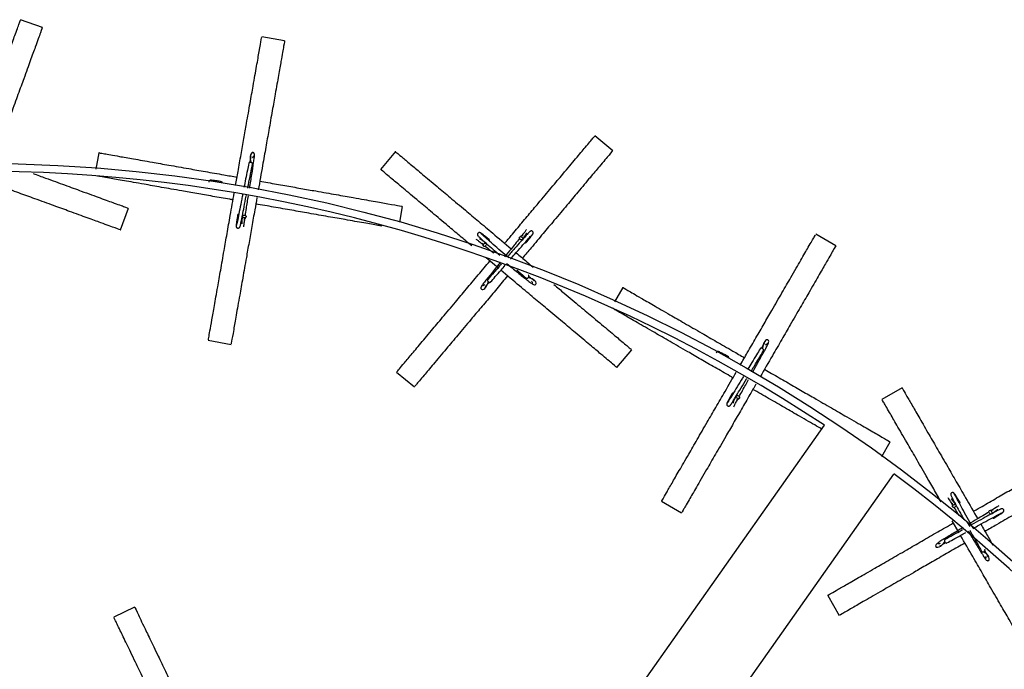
# Model space of a CAD drawing. Header units: millimetres. Extents: x 331 to 1634, y 417 to 1709.
# Tile 81 of 142: x 556 to 684, y 1625 to 1709. Entities that reach past the tile are written whole.
import ezdxf

# ---------------------------------------------------------------- set-up
doc = ezdxf.new("R2010")
doc.units = ezdxf.units.MM

msp = doc.modelspace()

# ---------------------------------------------------------------- linework, layer by layer
at = {"color": 7, "linetype": 'Continuous', "lineweight": 25}
for p, q in [((559.39, 1707.9), (556.57, 1708.92)), ((590.79, 1706.2), (587.83, 1706.72)), ((633.32, 1691.93), (631.02, 1693.86)), ((566.7, 1691.66), (566.32, 1689.52)), ((605.15, 1691.81), (603.22, 1689.51)), ((569.52, 1681.65), (570.55, 1684.47)), ((605.73, 1682.65), (606.09, 1684.71)), ((585.54, 1682.98), (585.74, 1683.27)), ((621.66, 1680.93), (621.34, 1680.78)), ((662.25, 1679.59), (659.65, 1681.09)), ((616.38, 1679.96), (616.53, 1679.64)), ((618.54, 1676.66), (616.92, 1678.02)), ((634.64, 1674.17), (633.57, 1672.32)), ((580.89, 1667.33), (583.84, 1666.8)), ((633.86, 1663.8), (635.79, 1666.1)), ((605.31, 1663.22), (607.61, 1661.29)), ((670.82, 1661.16), (668.22, 1659.66)), ((649.37, 1659.57), (649.66, 1659.78)), ((619.55, 1597.82), (660.77, 1656.31)), ((668.19, 1652.28), (669.28, 1654.17)), ((630.21, 1593.86), (669.78, 1649.99)), ((639.65, 1646.45), (642.25, 1644.95)), ((677.32, 1646.19), (677.35, 1645.83)), ((682.62, 1645.3), (682.26, 1645.26)), ((678.22, 1642.34), (677.31, 1643.93)), ((679.64, 1643.16), (679.27, 1643.78)), ((661.19, 1634.24), (662.69, 1631.64)), ((571.34, 1632.73), (568.64, 1631.43))]:
    msp.add_line(p, q, dxfattribs=at)
at = {"color": 7, "linetype": 'Continuous', "lineweight": 25, "flags": 128}
for points in [[(585.52, 1683.23), (585.43, 1683.26), (585.35, 1683.31), (585.31, 1683.38), (585.3, 1683.45), (585.34, 1683.51), (585.4, 1683.56), (585.48, 1683.58), (585.58, 1683.58), (585.67, 1683.54), (585.75, 1683.49), (585.79, 1683.43), (585.8, 1683.36), (585.77, 1683.29), (585.7, 1683.25), (585.62, 1683.22), (585.52, 1683.23)], [(616.61, 1679.85), (616.68, 1679.91), (616.76, 1679.95), (616.84, 1679.95), (616.9, 1679.92), (616.94, 1679.87), (616.95, 1679.79), (616.93, 1679.7), (616.88, 1679.62), (616.8, 1679.56), (616.72, 1679.52), (616.64, 1679.52), (616.58, 1679.55), (616.54, 1679.6), (616.53, 1679.68), (616.55, 1679.77), (616.61, 1679.85)], [(621.55, 1680.71), (621.61, 1680.63), (621.65, 1680.55), (621.66, 1680.47), (621.63, 1680.41), (621.57, 1680.37), (621.49, 1680.36), (621.4, 1680.38), (621.32, 1680.44), (621.26, 1680.51), (621.22, 1680.59), (621.22, 1680.67), (621.25, 1680.73), (621.3, 1680.77), (621.38, 1680.78), (621.47, 1680.76), (621.55, 1680.71)], [(649.44, 1659.81), (649.36, 1659.87), (649.31, 1659.95), (649.3, 1660.02), (649.31, 1660.09), (649.36, 1660.14), (649.44, 1660.16), (649.53, 1660.16), (649.62, 1660.12), (649.69, 1660.06), (649.74, 1659.98), (649.76, 1659.91), (649.74, 1659.84), (649.69, 1659.79), (649.62, 1659.77), (649.53, 1659.77), (649.44, 1659.81)], [(677.5, 1646), (677.59, 1646.04), (677.68, 1646.05), (677.75, 1646.02), (677.8, 1645.97), (677.82, 1645.91), (677.8, 1645.83), (677.75, 1645.76), (677.67, 1645.7), (677.58, 1645.66), (677.49, 1645.66), (677.42, 1645.68), (677.37, 1645.73), (677.35, 1645.8), (677.37, 1645.87), (677.42, 1645.95), (677.5, 1646)], [(682.43, 1645.12), (682.47, 1645.03), (682.48, 1644.94), (682.45, 1644.86), (682.4, 1644.81), (682.34, 1644.8), (682.26, 1644.82), (682.19, 1644.87), (682.13, 1644.94), (682.09, 1645.03), (682.09, 1645.12), (682.11, 1645.2), (682.16, 1645.25), (682.23, 1645.27), (682.3, 1645.25), (682.38, 1645.2), (682.43, 1645.12)]]:
    msp.add_lwpolyline(points, dxfattribs=at)
at = {"color": 7, "linetype": 'Continuous', "lineweight": 25}
msp.add_circle((551.08, 1490.27), 200, dxfattribs=at)
for centre, radius, start, end in [((551.08, 1490.27), 199, 56.5514, 173.3839), ((582.58, 1687.74), 0.174, 6.2605, 76.9827), ((584.86, 1683.51), 0.174, 96.2605, 166.9827), ((617.18, 1680.28), 0.174, 336.2605, 46.9827), ((621.98, 1680.13), 0.174, 246.2605, 316.9827), ((648.23, 1665.06), 0.174, 346.2605, 56.9827), ((648.91, 1660.3), 0.174, 76.2605, 146.9827), ((551.08, 1490.27), 199, 296.5514, 53.3839), ((678.18, 1646.22), 0.174, 316.2605, 26.9827), ((682.65, 1644.43), 0.174, 226.2605, 296.9827)]:
    msp.add_arc(centre, radius, start, end, dxfattribs=at)
for points, knots in [([(550.34, 1691.82), (550.39, 1691.96), (550.7, 1692.82), (551.26, 1694.34), (551.99, 1696.34), (552.77, 1698.5), (553.59, 1700.74), (554.48, 1703.18), (555.28, 1705.4), (556, 1707.38), (556.49, 1708.7), (556.52, 1708.81), (556.54, 1708.86)], [0, 0, 0, 0, 0.011611, 0.072685, 0.133011, 0.194632, 0.286475, 0.380916, 0.514799, 0.652383, 0.837141, 1, 1, 1, 1]), ([(559.36, 1707.83), (559.37, 1707.85), (559.43, 1708.02), (559.23, 1707.46), (558.87, 1706.48), (558.45, 1705.32), (557.85, 1703.67), (557.09, 1701.58), (556.24, 1699.26), (555.43, 1697.03), (554.59, 1694.72), (553.86, 1692.7), (553.36, 1691.35), (553.16, 1690.8)], [0, 0, 0, 0, 0.027196, 0.214776, 0.311434, 0.408068, 0.524624, 0.643573, 0.729985, 0.818437, 0.885129, 0.953568, 1, 1, 1, 1]), ([(584.43, 1687.43), (584.54, 1688.03), (584.78, 1689.39), (585.14, 1691.44), (585.51, 1693.53), (585.91, 1695.8), (586.32, 1698.14), (586.77, 1700.7), (587.18, 1703.02), (587.55, 1705.1), (587.79, 1706.49), (587.81, 1706.6), (587.82, 1706.65)], [0, 0, 0, 0, 0.046692, 0.105598, 0.163783, 0.223218, 0.3118, 0.402889, 0.53202, 0.664721, 0.842921, 1, 1, 1, 1]), ([(590.78, 1706.13), (590.78, 1706.15), (590.81, 1706.33), (590.71, 1705.74), (590.53, 1704.71), (590.31, 1703.49), (590.01, 1701.77), (589.62, 1699.58), (589.19, 1697.14), (588.78, 1694.81), (588.35, 1692.39), (587.9, 1689.82), (587.56, 1687.91), (587.38, 1686.86)], [0, 0, 0, 0, 0.026191, 0.206838, 0.299923, 0.392985, 0.505233, 0.619786, 0.703004, 0.788186, 0.852414, 0.918323, 1, 1, 1, 1]), ([(619.32, 1679.92), (619.42, 1680.03), (620, 1680.73), (621.05, 1681.98), (622.41, 1683.6), (623.89, 1685.37), (625.42, 1687.19), (627.09, 1689.18), (628.61, 1690.99), (629.96, 1692.6), (630.87, 1693.68), (630.94, 1693.77), (630.98, 1693.81)], [0, 0, 0, 0, 0.011611, 0.072685, 0.133011, 0.194632, 0.286475, 0.380916, 0.514799, 0.652383, 0.837141, 1, 1, 1, 1]), ([(566.77, 1691.65), (566.75, 1691.65), (566.57, 1691.68), (567.15, 1691.58), (568.18, 1691.4), (569.4, 1691.18), (571.13, 1690.88), (573.32, 1690.49), (575.76, 1690.06), (578.09, 1689.65), (580.51, 1689.22), (582.62, 1688.85), (584.05, 1688.6), (584.62, 1688.5)], [0, 0, 0, 0, 0.027196, 0.214776, 0.311434, 0.408068, 0.524624, 0.643573, 0.729985, 0.818437, 0.885129, 0.953568, 1, 1, 1, 1]), ([(586.26, 1687.08), (586.3, 1687.37), (586.4, 1687.99), (586.59, 1689.19), (586.76, 1690.24), (586.86, 1691.06), (586.89, 1691.44), (586.83, 1691.61), (586.77, 1691.67), (586.7, 1691.69), (586.68, 1691.69), (586.62, 1691.69), (586.5, 1691.65), (586.26, 1691.26), (586.34, 1690.76), (586.4, 1690.41)], [0, 0, 0, 0, 0.090515, 0.186034, 0.383635, 0.492206, 0.607826, 0.68764, 0.70631, 0.710879, 0.714017, 0.719139, 0.760353, 0.834105, 1, 1, 1, 1]), ([(586.45, 1691.22), (586.44, 1691.22), (586.39, 1691.22), (586.36, 1690.97), (586.3, 1690.57), (586.27, 1690.37)], [0, 0, 0, 0, 0.097643, 0.560405, 1, 1, 1, 1]), ([(586.61, 1691), (586.64, 1691.05), (586.72, 1691.18), (586.82, 1691.25), (586.83, 1691.24), (586.83, 1691.24)], [0, 0, 0, 0, 0.322266, 0.840875, 1, 1, 1, 1]), ([(605.2, 1691.77), (605.19, 1691.78), (605.09, 1691.86), (605.41, 1691.6), (606.05, 1691.06), (607.14, 1690.14), (608.6, 1688.91), (610.31, 1687.48), (612.2, 1685.89), (614.03, 1684.36), (615.9, 1682.79), (617.89, 1681.12), (619.36, 1679.89), (620.17, 1679.2)], [0, 0, 0, 0, 0.026209, 0.148504, 0.271142, 0.393292, 0.506836, 0.620235, 0.704546, 0.788736, 0.853874, 0.918947, 1, 1, 1, 1]), ([(633.27, 1691.88), (633.29, 1691.9), (633.4, 1692.03), (633.02, 1691.58), (632.35, 1690.78), (631.55, 1689.83), (630.43, 1688.49), (629, 1686.79), (627.41, 1684.89), (625.88, 1683.07), (624.3, 1681.19), (622.93, 1679.55), (622, 1678.44), (621.62, 1677.99)], [0, 0, 0, 0, 0.027196, 0.214776, 0.311434, 0.408068, 0.524624, 0.643573, 0.729985, 0.818437, 0.885129, 0.953568, 1, 1, 1, 1]), ([(586.13, 1690.29), (586.08, 1690), (585.96, 1689.41), (585.74, 1688.31), (585.59, 1687.52), (585.52, 1687.15)], [0, 0, 0, 0, 0.333557, 0.683152, 1, 1, 1, 1]), ([(586.01, 1687.07), (586.04, 1687.21), (586.17, 1687.86), (586.39, 1689.01), (586.54, 1689.79), (586.62, 1690.19)], [0, 0, 0, 0, 0.117782, 0.550936, 1, 1, 1, 1]), ([(586.41, 1690.42), (586.39, 1690.42), (586.33, 1690.43), (586.26, 1690.42), (586.2, 1690.39), (586.15, 1690.34), (586.14, 1690.31), (586.13, 1690.29)], [0, 0, 0, 0, 0.183227, 0.414987, 0.5982, 0.800244, 1, 1, 1, 1]), ([(586.62, 1690.19), (586.63, 1690.21), (586.63, 1690.25), (586.6, 1690.31), (586.55, 1690.36), (586.49, 1690.4), (586.43, 1690.42), (586.41, 1690.42)], [0, 0, 0, 0, 0.21019, 0.409599, 0.590424, 0.819162, 1, 1, 1, 1]), ([(558.19, 1688.97), (558.73, 1688.77), (560.22, 1688.23), (562.35, 1687.45), (564.8, 1686.56), (567.02, 1685.75), (569, 1685.03), (570.33, 1684.55), (570.43, 1684.51), (570.48, 1684.49)], [0, 0, 0, 0, 0.061601, 0.168614, 0.278655, 0.434653, 0.594963, 0.810239, 1, 1, 1, 1]), ([(584.1, 1685.54), (583.96, 1685.57), (583.06, 1685.73), (581.46, 1686.01), (579.36, 1686.38), (577.1, 1686.78), (574.76, 1687.19), (572.2, 1687.64), (569.86, 1688.06), (567.83, 1688.41), (566.67, 1688.62), (566.55, 1688.64), (566.53, 1688.64)], [0, 0, 0, 0, 0.013365, 0.083665, 0.153105, 0.224036, 0.329754, 0.438462, 0.592571, 0.75094, 0.96361, 1, 1, 1, 1]), ([(615.07, 1679.57), (614.53, 1680.02), (613.46, 1680.93), (611.7, 1682.39), (609.89, 1683.92), (607.89, 1685.6), (606.09, 1687.11), (604.47, 1688.47), (603.4, 1689.37), (603.31, 1689.44), (603.28, 1689.47)], [0, 0, 0, 0, 0.0638556, 0.1297632, 0.2303246, 0.3310469, 0.4775963, 0.624381, 0.8268047, 1, 1, 1, 1]), ([(569.45, 1681.67), (569.47, 1681.67), (569.64, 1681.6), (569.08, 1681.81), (568.1, 1682.16), (566.94, 1682.59), (565.29, 1683.19), (563.2, 1683.95), (560.88, 1684.79), (558.65, 1685.61), (556.34, 1686.44), (553.89, 1687.34), (552.07, 1688), (551.07, 1688.37)], [0, 0, 0, 0, 0.026191, 0.206838, 0.299923, 0.392985, 0.505233, 0.619786, 0.703004, 0.788186, 0.852414, 0.918323, 1, 1, 1, 1]), ([(581.25, 1688.09), (581.23, 1688.09), (581.18, 1688.1), (581.11, 1688.08), (581.05, 1688.04), (581, 1687.99), (580.97, 1687.93), (580.95, 1687.88), (580.96, 1687.85), (580.96, 1687.85)], [0, 0, 0, 0, 0.166699, 0.32326, 0.46561, 0.59246, 0.803083, 0.97873, 1, 1, 1, 1]), ([(582.62, 1687.91), (582.41, 1687.94), (582, 1688.01), (581.56, 1688.07), (581.28, 1688.1), (581.24, 1688.1), (581.23, 1688.09)], [0, 0, 0, 0, 0.251313, 0.502914, 0.754761, 1, 1, 1, 1]), ([(587.58, 1687.98), (587.93, 1687.92), (589.03, 1687.72), (590.83, 1687.4), (592.91, 1687.04), (595.19, 1686.64), (597.52, 1686.23), (600.09, 1685.77), (602.41, 1685.36), (604.49, 1685), (605.87, 1684.75), (605.97, 1684.73), (606.02, 1684.73)], [0, 0, 0, 0, 0.027915, 0.087206, 0.147202, 0.207241, 0.29885, 0.390605, 0.524107, 0.657823, 0.842224, 1, 1, 1, 1]), ([(580.9, 1667.39), (580.9, 1667.37), (580.87, 1667.24), (580.95, 1667.65), (581.09, 1668.48), (581.34, 1669.88), (581.67, 1671.76), (582.06, 1673.96), (582.49, 1676.39), (582.9, 1678.74), (583.32, 1681.15), (583.77, 1683.65), (584.09, 1685.47), (584.26, 1686.46)], [0, 0, 0, 0, 0.026336, 0.149223, 0.272456, 0.395197, 0.509292, 0.623239, 0.707959, 0.792557, 0.858011, 0.923399, 1, 1, 1, 1]), ([(585.34, 1686.23), (585.3, 1686.03), (585.17, 1685.35), (584.96, 1684.27), (584.74, 1683.16), (584.57, 1682.36), (584.53, 1682.25), (584.51, 1682.2)], [0, 0, 0, 0, 0.092168, 0.306429, 0.529204, 0.760422, 1, 1, 1, 1]), ([(585, 1682.06), (585.01, 1682.1), (585.04, 1682.17), (585.15, 1682.68), (585.32, 1683.51), (585.54, 1684.65), (585.72, 1685.58), (585.82, 1686.09), (585.83, 1686.13)], [0, 0, 0, 0, 0.17947, 0.367484, 0.563988, 0.769029, 0.982552, 1, 1, 1, 1]), ([(585.7, 1683.53), (585.74, 1683.82), (585.82, 1684.35), (585.96, 1685.22), (586.05, 1685.8), (586.1, 1686.07)], [0, 0, 0, 0, 0.394935, 0.710407, 1, 1, 1, 1]), ([(587.2, 1685.84), (587.11, 1685.31), (586.88, 1684.04), (586.53, 1682.07), (586.17, 1679.99), (585.76, 1677.71), (585.35, 1675.38), (584.9, 1672.8), (584.49, 1670.49), (584.13, 1668.41), (583.88, 1667.03), (583.86, 1666.92), (583.85, 1666.87)], [0, 0, 0, 0, 0.041167, 0.099651, 0.158828, 0.218049, 0.308409, 0.398913, 0.530595, 0.662488, 0.844375, 1, 1, 1, 1]), ([(603.42, 1682.14), (603.25, 1682.17), (602.66, 1682.27), (601.11, 1682.55), (598.94, 1682.93), (596.5, 1683.36), (594.16, 1683.77), (591.75, 1684.2), (589.45, 1684.6), (587.83, 1684.89), (587.05, 1685.02)], [0, 0, 0, 0, 0.0717, 0.251621, 0.431312, 0.564911, 0.698318, 0.801535, 0.904649, 1, 1, 1, 1]), ([(584.69, 1683.55), (584.66, 1683.34), (584.59, 1682.92), (584.53, 1682.48), (584.5, 1682.2), (584.5, 1682.17), (584.51, 1682.15)], [0, 0, 0, 0, 0.251313, 0.502914, 0.754761, 1, 1, 1, 1]), ([(585.31, 1683.45), (585.27, 1683.08), (585.22, 1682.64), (585.25, 1682.47), (585.26, 1682.44)], [0, 0, 0, 0, 0.816753, 1, 1, 1, 1]), ([(585.49, 1682.04), (585.5, 1682.09), (585.5, 1682.19), (585.55, 1682.53), (585.61, 1682.92), (585.64, 1683.12)], [0, 0, 0, 0, 0.354693, 0.6775, 1, 1, 1, 1]), ([(584.51, 1682.18), (584.5, 1682.15), (584.5, 1682.1), (584.52, 1682.03), (584.56, 1681.97), (584.61, 1681.92), (584.67, 1681.89), (584.75, 1681.88), (584.83, 1681.89), (584.91, 1681.92), (584.98, 1682), (585, 1682.06), (585.01, 1682.09)], [0, 0, 0, 0, 0.090269, 0.175048, 0.252132, 0.320823, 0.434877, 0.529992, 0.634244, 0.750818, 0.875229, 1, 1, 1, 1]), ([(616.2, 1681.25), (616.18, 1681.27), (616.14, 1681.3), (616.07, 1681.31), (616, 1681.31), (615.93, 1681.29), (615.87, 1681.25), (615.82, 1681.19), (615.79, 1681.12), (615.78, 1681.03), (615.81, 1680.93), (615.86, 1680.89), (615.88, 1680.86)], [0, 0, 0, 0, 0.090269, 0.175048, 0.252132, 0.320823, 0.434877, 0.529992, 0.634244, 0.750818, 0.875229, 1, 1, 1, 1]), ([(617.3, 1680.41), (617.13, 1680.54), (616.8, 1680.81), (616.45, 1681.08), (616.23, 1681.25), (616.2, 1681.26), (616.18, 1681.26)], [0, 0, 0, 0, 0.251313, 0.502914, 0.754761, 1, 1, 1, 1]), ([(619.86, 1678.02), (619.51, 1678.32), (618.8, 1678.93), (617.79, 1679.81), (616.94, 1680.56), (616.33, 1681.1), (616.25, 1681.19), (616.21, 1681.24)], [0, 0, 0, 0, 0.182803, 0.375673, 0.576207, 0.784341, 1, 1, 1, 1]), ([(622.58, 1681.45), (622.56, 1681.43), (622.5, 1681.38), (622.14, 1680.99), (621.59, 1680.36), (620.82, 1679.49), (620.15, 1678.72), (619.75, 1678.26), (619.68, 1678.17)], [0, 0, 0, 0, 0.1733961, 0.3550481, 0.5449023, 0.7430041, 0.9493018, 1, 1, 1, 1]), ([(620.05, 1677.84), (620.24, 1678.06), (620.74, 1678.64), (621.51, 1679.52), (622.26, 1680.37), (622.8, 1680.98), (622.89, 1681.06), (622.94, 1681.1)], [0, 0, 0, 0, 0.12233, 0.329473, 0.544846, 0.768382, 1, 1, 1, 1]), ([(622.16, 1681.72), (622.14, 1681.68), (622.08, 1681.6), (621.87, 1681.32), (621.63, 1681.01), (621.5, 1680.86)], [0, 0, 0, 0, 0.354693, 0.6775, 1, 1, 1, 1]), ([(621.62, 1680.41), (621.84, 1680.7), (622.11, 1681.07), (622.16, 1681.23), (622.17, 1681.25)], [0, 0, 0, 0, 0.816753, 1, 1, 1, 1]), ([(622.11, 1680.01), (622.24, 1680.18), (622.51, 1680.51), (622.78, 1680.86), (622.95, 1681.09), (622.96, 1681.12), (622.97, 1681.13)], [0, 0, 0, 0, 0.251313, 0.502914, 0.754761, 1, 1, 1, 1]), ([(622.95, 1681.11), (622.97, 1681.13), (623, 1681.17), (623.01, 1681.25), (623.01, 1681.31), (622.99, 1681.38), (622.95, 1681.44), (622.89, 1681.49), (622.82, 1681.52), (622.73, 1681.53), (622.64, 1681.5), (622.59, 1681.46), (622.56, 1681.43)], [0, 0, 0, 0, 0.090269, 0.175048, 0.252132, 0.320823, 0.434877, 0.529992, 0.634244, 0.750818, 0.875229, 1, 1, 1, 1]), ([(649.85, 1664.13), (650.16, 1664.66), (650.85, 1665.86), (651.89, 1667.66), (652.95, 1669.5), (654.1, 1671.49), (655.29, 1673.55), (656.59, 1675.8), (657.77, 1677.85), (658.83, 1679.67), (659.53, 1680.89), (659.59, 1680.99), (659.61, 1681.03)], [0, 0, 0, 0, 0.046692, 0.105598, 0.163783, 0.223218, 0.3118, 0.402889, 0.53202, 0.664721, 0.842921, 1, 1, 1, 1]), ([(615.59, 1680.46), (615.64, 1680.44), (615.72, 1680.38), (615.99, 1680.17), (616.3, 1679.93), (616.45, 1679.8)], [0, 0, 0, 0, 0.354693, 0.6775, 1, 1, 1, 1]), ([(615.86, 1680.88), (615.88, 1680.85), (615.93, 1680.8), (616.32, 1680.44), (616.95, 1679.88), (617.76, 1679.18), (618.39, 1678.63), (618.67, 1678.38)], [0, 0, 0, 0, 0.190555, 0.390183, 0.598824, 0.81653, 1, 1, 1, 1]), ([(616.91, 1679.92), (616.61, 1680.14), (616.24, 1680.41), (616.09, 1680.46), (616.06, 1680.47)], [0, 0, 0, 0, 0.816753, 1, 1, 1, 1]), ([(621.25, 1680.53), (621.06, 1680.3), (620.73, 1679.89), (620.07, 1679.08), (619.6, 1678.49), (619.31, 1678.14)], [0, 0, 0, 0, 0.335628, 0.603727, 1, 1, 1, 1]), ([(662.21, 1679.53), (662.22, 1679.55), (662.31, 1679.71), (662.01, 1679.19), (661.49, 1678.29), (660.87, 1677.22), (660, 1675.7), (658.89, 1673.77), (657.65, 1671.63), (656.46, 1669.58), (655.24, 1667.45), (653.93, 1665.19), (652.96, 1663.52), (652.43, 1662.59)], [0, 0, 0, 0, 0.026191, 0.206838, 0.299923, 0.392985, 0.505233, 0.619786, 0.703004, 0.788186, 0.852414, 0.918323, 1, 1, 1, 1]), ([(616.78, 1679.54), (617.01, 1679.36), (617.35, 1679.09), (617.77, 1678.75), (617.91, 1678.63)], [0, 0, 0, 0, 0.659739, 1, 1, 1, 1]), ([(620.79, 1678.69), (621.26, 1678.3), (622.01, 1677.67), (622.73, 1677.06), (623, 1676.84)], [0, 0, 0, 0, 0.626081, 1, 1, 1, 1]), ([(605.35, 1663.27), (605.34, 1663.26), (605.26, 1663.16), (605.52, 1663.48), (606.06, 1664.11), (606.98, 1665.2), (608.21, 1666.67), (609.64, 1668.38), (611.23, 1670.27), (612.76, 1672.1), (614.33, 1673.97), (615.83, 1675.76), (616.89, 1677.02), (617.39, 1677.62)], [0, 0, 0, 0, 0.026768, 0.15167, 0.276924, 0.401679, 0.517644, 0.633461, 0.71957, 0.805556, 0.872083, 0.938543, 1, 1, 1, 1]), ([(618.78, 1677.49), (618.66, 1677.34), (618.34, 1676.94), (617.65, 1676.08), (616.97, 1675.25), (616.47, 1674.6), (616.25, 1674.28), (616.22, 1674.1), (616.25, 1674.02), (616.3, 1673.97), (616.31, 1673.96), (616.37, 1673.92), (616.49, 1673.9), (616.9, 1674.12), (617.08, 1674.61), (617.21, 1674.96)], [0, 0, 0, 0, 0.059204, 0.15739, 0.360508, 0.472109, 0.590957, 0.673, 0.692191, 0.696887, 0.700113, 0.705378, 0.747743, 0.823554, 1, 1, 1, 1]), ([(618.88, 1677.25), (618.56, 1676.88), (617.89, 1676.11), (617.38, 1675.53), (617.11, 1675.23)], [0, 0, 0, 0, 0.478175, 1, 1, 1, 1]), ([(619.57, 1677.29), (619.81, 1677.1), (620.29, 1676.7), (621.23, 1675.94), (622.06, 1675.27), (622.71, 1674.77), (623.03, 1674.55), (623.21, 1674.52), (623.29, 1674.55), (623.34, 1674.6), (623.35, 1674.61), (623.39, 1674.66), (623.41, 1674.79), (623.19, 1675.19), (622.72, 1675.37), (622.39, 1675.49)], [0, 0, 0, 0, 0.0905148, 0.1860339, 0.3836352, 0.4922056, 0.6078259, 0.6876402, 0.7063102, 0.7108787, 0.7140169, 0.7191388, 0.7603532, 0.8341045, 1, 1, 1, 1]), ([(617.49, 1674.9), (617.68, 1675.12), (618.08, 1675.57), (618.74, 1676.33), (619.19, 1676.85), (619.37, 1677.06)], [0, 0, 0, 0, 0.36864, 0.755005, 1, 1, 1, 1]), ([(633.81, 1663.85), (633.83, 1663.83), (633.97, 1663.72), (633.51, 1664.1), (632.71, 1664.77), (631.76, 1665.57), (630.42, 1666.69), (628.72, 1668.12), (626.82, 1669.71), (625, 1671.24), (623.12, 1672.81), (621.12, 1674.49), (619.64, 1675.74), (618.82, 1676.42)], [0, 0, 0, 0, 0.026191, 0.206838, 0.299923, 0.392985, 0.505233, 0.619786, 0.703004, 0.788186, 0.852414, 0.918323, 1, 1, 1, 1]), ([(620.88, 1676.46), (620.96, 1676.39), (621.44, 1675.98), (621.79, 1675.67), (622.08, 1675.41)], [0, 0, 0, 0, 0.172303, 1, 1, 1, 1]), ([(619.69, 1675.69), (619.46, 1675.42), (618.75, 1674.56), (617.57, 1673.16), (616.21, 1671.54), (614.72, 1669.77), (613.2, 1667.96), (611.52, 1665.96), (610.01, 1664.16), (608.65, 1662.54), (607.75, 1661.46), (607.68, 1661.38), (607.65, 1661.34)], [0, 0, 0, 0, 0.027915, 0.087206, 0.147202, 0.207241, 0.29885, 0.390605, 0.524107, 0.657823, 0.842224, 1, 1, 1, 1]), ([(616.75, 1674.25), (616.76, 1674.25), (616.8, 1674.22), (616.95, 1674.43), (617.21, 1674.74), (617.33, 1674.89)], [0, 0, 0, 0, 0.097643, 0.560405, 1, 1, 1, 1]), ([(617.11, 1675.23), (617.1, 1675.21), (617.08, 1675.18), (617.07, 1675.11), (617.09, 1675.04), (617.13, 1674.98), (617.16, 1674.94), (617.18, 1674.92)], [0, 0, 0, 0, 0.2101898, 0.4095991, 0.5904241, 0.819162, 1, 1, 1, 1]), ([(617.18, 1674.92), (617.2, 1674.91), (617.24, 1674.88), (617.31, 1674.85), (617.38, 1674.85), (617.44, 1674.86), (617.47, 1674.89), (617.49, 1674.9)], [0, 0, 0, 0, 0.183227, 0.414987, 0.5982, 0.800244, 1, 1, 1, 1]), ([(622.09, 1675.41), (622.1, 1675.4), (622.14, 1675.38), (622.2, 1675.37), (622.27, 1675.39), (622.34, 1675.42), (622.37, 1675.46), (622.39, 1675.48)], [0, 0, 0, 0, 0.2101898, 0.4095991, 0.5904241, 0.819162, 1, 1, 1, 1]), ([(622.39, 1675.48), (622.4, 1675.5), (622.44, 1675.54), (622.46, 1675.61), (622.47, 1675.68), (622.45, 1675.74), (622.43, 1675.77), (622.41, 1675.79)], [0, 0, 0, 0, 0.183227, 0.4149865, 0.5982003, 0.8002438, 1, 1, 1, 1]), ([(623.06, 1675.05), (623.07, 1675.06), (623.09, 1675.1), (622.89, 1675.25), (622.57, 1675.51), (622.42, 1675.63)], [0, 0, 0, 0, 0.097643, 0.560405, 1, 1, 1, 1]), ([(622.79, 1675.02), (622.82, 1674.97), (622.9, 1674.83), (622.9, 1674.71), (622.89, 1674.71), (622.89, 1674.71)], [0, 0, 0, 0, 0.322266, 0.840875, 1, 1, 1, 1]), ([(625.69, 1674.57), (626.15, 1674.19), (627.36, 1673.17), (629.11, 1671.7), (631.11, 1670.03), (632.92, 1668.51), (634.53, 1667.16), (635.61, 1666.25), (635.7, 1666.18), (635.74, 1666.14)], [0, 0, 0, 0, 0.062739, 0.169622, 0.27953, 0.435338, 0.595454, 0.81047, 1, 1, 1, 1]), ([(616.72, 1674.53), (616.67, 1674.5), (616.53, 1674.42), (616.41, 1674.41), (616.41, 1674.42), (616.41, 1674.42)], [0, 0, 0, 0, 0.322266, 0.840875, 1, 1, 1, 1]), ([(634.7, 1674.14), (634.68, 1674.15), (634.52, 1674.24), (635.04, 1673.94), (635.94, 1673.42), (637.01, 1672.8), (638.53, 1671.92), (640.46, 1670.81), (642.6, 1669.57), (644.65, 1668.39), (646.78, 1667.16), (648.64, 1666.09), (649.89, 1665.37), (650.4, 1665.07)], [0, 0, 0, 0, 0.027196, 0.214776, 0.311434, 0.408068, 0.524624, 0.643573, 0.729985, 0.818437, 0.885129, 0.953568, 1, 1, 1, 1]), ([(648.9, 1662.47), (648.77, 1662.55), (647.98, 1663.01), (646.57, 1663.82), (644.73, 1664.88), (642.74, 1666.03), (640.68, 1667.22), (638.43, 1668.52), (636.38, 1669.7), (634.56, 1670.75), (633.34, 1671.46), (633.24, 1671.51), (633.2, 1671.54)], [0, 0, 0, 0, 0.011611, 0.072685, 0.133011, 0.194632, 0.286475, 0.380916, 0.514799, 0.652383, 0.837141, 1, 1, 1, 1]), ([(651.45, 1663.18), (651.59, 1663.44), (651.9, 1663.99), (652.48, 1665.05), (653, 1665.98), (653.38, 1666.71), (653.54, 1667.06), (653.54, 1667.24), (653.5, 1667.32), (653.44, 1667.36), (653.42, 1667.37), (653.37, 1667.39), (653.24, 1667.39), (652.88, 1667.11), (652.79, 1666.61), (652.73, 1666.26)], [0, 0, 0, 0, 0.090515, 0.186034, 0.383635, 0.492206, 0.607826, 0.68764, 0.70631, 0.710879, 0.714017, 0.719139, 0.760353, 0.834105, 1, 1, 1, 1]), ([(653.05, 1667.01), (653.04, 1667.01), (652.99, 1667.02), (652.88, 1666.79), (652.68, 1666.44), (652.58, 1666.27)], [0, 0, 0, 0, 0.097643, 0.560405, 1, 1, 1, 1]), ([(653.12, 1666.74), (653.17, 1666.78), (653.29, 1666.88), (653.4, 1666.91), (653.41, 1666.9), (653.41, 1666.89)], [0, 0, 0, 0, 0.322266, 0.840875, 1, 1, 1, 1]), ([(647.09, 1665.84), (647.07, 1665.85), (647.02, 1665.88), (646.95, 1665.88), (646.89, 1665.87), (646.82, 1665.84), (646.77, 1665.79), (646.75, 1665.74), (646.74, 1665.73)], [0, 0, 0, 0, 0.1730343, 0.3355445, 0.483304, 0.6149749, 0.8336018, 1, 1, 1, 1]), ([(648.32, 1665.2), (648.13, 1665.31), (647.76, 1665.51), (647.37, 1665.71), (647.12, 1665.84), (647.09, 1665.85), (647.07, 1665.85)], [0, 0, 0, 0, 0.2513127, 0.5029138, 0.7547613, 1, 1, 1, 1]), ([(652.43, 1666.24), (652.28, 1665.99), (651.97, 1665.47), (651.4, 1664.53), (651, 1663.86), (650.81, 1663.56)], [0, 0, 0, 0, 0.340296, 0.696954, 1, 1, 1, 1]), ([(651.24, 1663.3), (651.31, 1663.41), (651.64, 1663.96), (652.24, 1664.95), (652.65, 1665.63), (652.86, 1665.98)], [0, 0, 0, 0, 0.105048, 0.544454, 1, 1, 1, 1]), ([(652.74, 1666.27), (652.72, 1666.28), (652.67, 1666.3), (652.59, 1666.31), (652.53, 1666.31), (652.47, 1666.28), (652.44, 1666.25), (652.43, 1666.24)], [0, 0, 0, 0, 0.183227, 0.414987, 0.5982, 0.800244, 1, 1, 1, 1]), ([(652.86, 1665.98), (652.87, 1666), (652.88, 1666.04), (652.88, 1666.1), (652.85, 1666.16), (652.8, 1666.22), (652.76, 1666.25), (652.74, 1666.27)], [0, 0, 0, 0, 0.21019, 0.409599, 0.590424, 0.819162, 1, 1, 1, 1]), ([(639.68, 1646.51), (639.67, 1646.49), (639.61, 1646.38), (639.82, 1646.74), (640.23, 1647.47), (640.94, 1648.7), (641.9, 1650.36), (643.02, 1652.29), (644.25, 1654.43), (645.44, 1656.49), (646.67, 1658.61), (647.92, 1660.78), (648.83, 1662.36), (649.32, 1663.2)], [0, 0, 0, 0, 0.026395, 0.149556, 0.273064, 0.39608, 0.510429, 0.624631, 0.70954, 0.794327, 0.859927, 0.925461, 1, 1, 1, 1]), ([(653, 1663.57), (653.31, 1663.39), (654.27, 1662.84), (655.86, 1661.92), (657.69, 1660.86), (659.69, 1659.71), (661.74, 1658.52), (664, 1657.22), (666.04, 1656.04), (667.87, 1654.99), (669.08, 1654.29), (669.17, 1654.23), (669.22, 1654.21)], [0, 0, 0, 0, 0.027915, 0.087206, 0.147202, 0.207241, 0.29885, 0.390605, 0.524107, 0.657823, 0.842224, 1, 1, 1, 1]), ([(650.26, 1662.63), (650.17, 1662.48), (649.82, 1661.91), (649.27, 1660.99), (648.68, 1660.02), (648.25, 1659.33), (648.18, 1659.23), (648.14, 1659.19)], [0, 0, 0, 0, 0.0823842, 0.2989547, 0.5241302, 0.7578403, 1, 1, 1, 1]), ([(648.55, 1658.9), (648.57, 1658.93), (648.62, 1658.98), (648.91, 1659.43), (649.34, 1660.14), (649.95, 1661.14), (650.42, 1661.93), (650.68, 1662.36), (650.69, 1662.38)], [0, 0, 0, 0, 0.181196, 0.371019, 0.569413, 0.776426, 0.992004, 1, 1, 1, 1]), ([(649.71, 1660.04), (649.85, 1660.29), (650.11, 1660.76), (650.53, 1661.52), (650.8, 1662.01), (650.92, 1662.23)], [0, 0, 0, 0, 0.40355, 0.725904, 1, 1, 1, 1]), ([(651.89, 1661.65), (651.63, 1661.2), (650.99, 1660.1), (649.99, 1658.37), (648.94, 1656.54), (647.78, 1654.54), (646.6, 1652.49), (645.29, 1650.23), (644.12, 1648.19), (643.06, 1646.36), (642.36, 1645.15), (642.31, 1645.06), (642.28, 1645.01)], [0, 0, 0, 0, 0.040039, 0.098591, 0.157839, 0.217129, 0.307595, 0.398206, 0.530042, 0.662091, 0.844192, 1, 1, 1, 1]), ([(660.42, 1655.82), (660.2, 1655.95), (659.36, 1656.44), (657.73, 1657.37), (655.62, 1658.59), (653.6, 1659.76), (652.18, 1660.58), (651.5, 1660.97)], [0, 0, 0, 0, 0.097212, 0.374025, 0.588196, 0.802152, 1, 1, 1, 1]), ([(670.86, 1661.1), (670.85, 1661.12), (670.78, 1661.24), (670.99, 1660.87), (671.41, 1660.15), (672.12, 1658.92), (673.08, 1657.26), (674.19, 1655.33), (675.43, 1653.19), (676.62, 1651.13), (677.84, 1649.01), (679.14, 1646.76), (680.1, 1645.1), (680.63, 1644.18)], [0, 0, 0, 0, 0.026209, 0.148504, 0.271142, 0.393292, 0.506836, 0.620235, 0.704546, 0.788736, 0.853874, 0.918947, 1, 1, 1, 1]), ([(648.77, 1660.4), (648.67, 1660.21), (648.46, 1659.84), (648.26, 1659.45), (648.13, 1659.2), (648.12, 1659.16), (648.12, 1659.15)], [0, 0, 0, 0, 0.2513127, 0.5029138, 0.7547613, 1, 1, 1, 1]), ([(649.31, 1660.1), (649.15, 1659.77), (648.95, 1659.36), (648.93, 1659.2), (648.92, 1659.17)], [0, 0, 0, 0, 0.816753, 1, 1, 1, 1]), ([(649.01, 1658.71), (649.03, 1658.76), (649.07, 1658.84), (649.23, 1659.15), (649.42, 1659.5), (649.51, 1659.67)], [0, 0, 0, 0, 0.354693, 0.6775, 1, 1, 1, 1]), ([(675.9, 1646.36), (675.57, 1646.93), (674.89, 1648.12), (673.76, 1650.07), (672.58, 1652.13), (671.27, 1654.39), (670.09, 1656.42), (669.04, 1658.25), (668.34, 1659.47), (668.28, 1659.56), (668.26, 1659.6)], [0, 0, 0, 0, 0.060889, 0.127005, 0.227885, 0.328927, 0.475941, 0.623191, 0.826256, 1, 1, 1, 1]), ([(648.13, 1659.17), (648.12, 1659.15), (648.1, 1659.1), (648.09, 1659.03), (648.1, 1658.96), (648.13, 1658.9), (648.19, 1658.84), (648.25, 1658.81), (648.33, 1658.79), (648.42, 1658.8), (648.51, 1658.84), (648.55, 1658.89), (648.57, 1658.92)], [0, 0, 0, 0, 0.090269, 0.175048, 0.252132, 0.320823, 0.434877, 0.529992, 0.634244, 0.750818, 0.875229, 1, 1, 1, 1]), ([(680.07, 1645.14), (680.2, 1645.22), (680.99, 1645.67), (682.4, 1646.48), (684.24, 1647.55), (686.23, 1648.7), (688.29, 1649.89), (690.54, 1651.19), (692.59, 1652.37), (694.41, 1653.42), (695.63, 1654.13), (695.73, 1654.18), (695.77, 1654.21)], [0, 0, 0, 0, 0.011611, 0.072685, 0.133011, 0.194632, 0.286475, 0.380916, 0.514799, 0.652383, 0.837141, 1, 1, 1, 1]), ([(697.27, 1651.61), (697.29, 1651.62), (697.45, 1651.71), (696.93, 1651.41), (696.03, 1650.89), (694.96, 1650.27), (693.44, 1649.39), (691.51, 1648.28), (689.37, 1647.05), (687.32, 1645.86), (685.19, 1644.63), (683.33, 1643.56), (682.08, 1642.84), (681.57, 1642.54)], [0, 0, 0, 0, 0.027196, 0.214776, 0.311434, 0.408068, 0.524624, 0.643573, 0.729985, 0.818437, 0.885129, 0.953568, 1, 1, 1, 1]), ([(676.76, 1646.93), (676.79, 1646.89), (676.84, 1646.81), (677.03, 1646.52), (677.23, 1646.18), (677.34, 1646.01)], [0, 0, 0, 0, 0.354693, 0.6775, 1, 1, 1, 1]), ([(677.59, 1647.46), (677.58, 1647.48), (677.55, 1647.52), (677.49, 1647.56), (677.43, 1647.58), (677.36, 1647.59), (677.28, 1647.57), (677.22, 1647.54), (677.16, 1647.48), (677.13, 1647.4), (677.12, 1647.3), (677.15, 1647.24), (677.16, 1647.21)], [0, 0, 0, 0, 0.090269, 0.175048, 0.252132, 0.320823, 0.434877, 0.529992, 0.634244, 0.750818, 0.875229, 1, 1, 1, 1]), ([(677.15, 1647.23), (677.16, 1647.2), (677.19, 1647.13), (677.43, 1646.66), (677.83, 1645.92), (678.32, 1645.03), (678.69, 1644.37), (678.83, 1644.1)], [0, 0, 0, 0, 0.197402, 0.404202, 0.62034, 0.845868, 1, 1, 1, 1]), ([(677.8, 1645.97), (677.6, 1646.28), (677.35, 1646.65), (677.22, 1646.76), (677.19, 1646.77)], [0, 0, 0, 0, 0.816753, 1, 1, 1, 1]), ([(678.34, 1646.29), (678.23, 1646.48), (678.01, 1646.84), (677.77, 1647.21), (677.62, 1647.45), (677.59, 1647.47), (677.58, 1647.48)], [0, 0, 0, 0, 0.251313, 0.502914, 0.754761, 1, 1, 1, 1]), ([(680.05, 1642.94), (680.01, 1643.01), (679.75, 1643.48), (679.24, 1644.39), (678.6, 1645.56), (678.05, 1646.56), (677.67, 1647.28), (677.62, 1647.39), (677.6, 1647.44)], [0, 0, 0, 0, 0.03211, 0.210948, 0.397176, 0.590803, 0.791768, 1, 1, 1, 1]), ([(677.55, 1645.66), (677.7, 1645.41), (677.9, 1645.09), (678.14, 1644.7), (678.19, 1644.61)], [0, 0, 0, 0, 0.768878, 1, 1, 1, 1]), ([(683.66, 1645.47), (683.63, 1645.46), (683.56, 1645.43), (683.09, 1645.19), (682.35, 1644.79), (681.34, 1644.23), (680.44, 1643.73), (679.91, 1643.44), (679.81, 1643.38)], [0, 0, 0, 0, 0.173396, 0.355048, 0.544902, 0.743004, 0.949302, 1, 1, 1, 1]), ([(682.4, 1644.81), (682.71, 1645.02), (683.08, 1645.27), (683.19, 1645.4), (683.2, 1645.42)], [0, 0, 0, 0, 0.816753, 1, 1, 1, 1]), ([(683.36, 1645.86), (683.32, 1645.83), (683.24, 1645.77), (682.95, 1645.59), (682.61, 1645.38), (682.44, 1645.28)], [0, 0, 0, 0, 0.354693, 0.6775, 1, 1, 1, 1]), ([(683.89, 1645.02), (683.91, 1645.04), (683.95, 1645.07), (683.99, 1645.13), (684.01, 1645.19), (684.02, 1645.26), (684, 1645.33), (683.97, 1645.4), (683.91, 1645.45), (683.83, 1645.49), (683.73, 1645.5), (683.67, 1645.47), (683.64, 1645.46)], [0, 0, 0, 0, 0.090269, 0.175048, 0.252132, 0.320823, 0.434877, 0.529992, 0.634244, 0.750818, 0.875229, 1, 1, 1, 1]), ([(682.09, 1645.06), (681.84, 1644.91), (681.38, 1644.63), (680.49, 1644.09), (679.84, 1643.71), (679.45, 1643.47)], [0, 0, 0, 0, 0.335628, 0.603727, 1, 1, 1, 1]), ([(680.05, 1642.94), (680.3, 1643.08), (680.97, 1643.45), (681.99, 1644.02), (682.99, 1644.56), (683.71, 1644.95), (683.82, 1644.99), (683.87, 1645.01)], [0, 0, 0, 0, 0.1223299, 0.3294726, 0.5448458, 0.768382, 1, 1, 1, 1]), ([(682.72, 1644.28), (682.91, 1644.39), (683.27, 1644.61), (683.64, 1644.84), (683.88, 1645), (683.9, 1645.02), (683.91, 1645.04)], [0, 0, 0, 0, 0.2513127, 0.5029138, 0.7547613, 1, 1, 1, 1]), ([(661.25, 1634.28), (661.23, 1634.27), (661.12, 1634.2), (661.48, 1634.41), (662.2, 1634.83), (663.44, 1635.54), (665.1, 1636.5), (667.03, 1637.61), (669.17, 1638.85), (671.23, 1640.04), (673.35, 1641.26), (675.37, 1642.43), (676.79, 1643.25), (677.47, 1643.64)], [0, 0, 0, 0, 0.026768, 0.15167, 0.276924, 0.401679, 0.517644, 0.633461, 0.71957, 0.805556, 0.872083, 0.938543, 1, 1, 1, 1]), ([(678.73, 1643.04), (678.57, 1642.94), (678.13, 1642.68), (677.18, 1642.11), (676.27, 1641.56), (675.58, 1641.12), (675.26, 1640.89), (675.17, 1640.73), (675.17, 1640.65), (675.2, 1640.59), (675.21, 1640.57), (675.24, 1640.52), (675.35, 1640.46), (675.81, 1640.52), (676.15, 1640.92), (676.39, 1641.2)], [0, 0, 0, 0, 0.059204, 0.15739, 0.360508, 0.472109, 0.590957, 0.673, 0.692191, 0.696887, 0.700113, 0.705378, 0.747743, 0.823554, 1, 1, 1, 1]), ([(678.68, 1642.76), (678.28, 1642.53), (677.41, 1642.05), (676.75, 1641.69), (676.39, 1641.49)], [0, 0, 0, 0, 0.466839, 1, 1, 1, 1]), ([(679.61, 1642.7), (679.67, 1642.59), (679.99, 1642.03), (680.55, 1641.01), (680.93, 1640.32), (681.12, 1639.96)], [0, 0, 0, 0, 0.105048, 0.544454, 1, 1, 1, 1]), ([(681.03, 1643.48), (681.34, 1642.95), (681.87, 1642.03), (682.38, 1641.14), (682.6, 1640.76)], [0, 0, 0, 0, 0.572317, 1, 1, 1, 1]), ([(676.39, 1641.49), (676.37, 1641.48), (676.34, 1641.45), (676.31, 1641.39), (676.31, 1641.32), (676.32, 1641.25), (676.34, 1641.2), (676.35, 1641.18)], [0, 0, 0, 0, 0.21019, 0.409599, 0.590424, 0.819162, 1, 1, 1, 1]), ([(676.63, 1641.05), (676.89, 1641.19), (677.42, 1641.48), (678.29, 1641.96), (678.87, 1642.29), (679.09, 1642.41)], [0, 0, 0, 0, 0.374804, 0.767629, 1, 1, 1, 1]), ([(688.19, 1625.08), (688.2, 1625.06), (688.29, 1624.91), (687.99, 1625.42), (687.47, 1626.33), (686.85, 1627.4), (685.97, 1628.92), (684.86, 1630.84), (683.63, 1632.99), (682.44, 1635.04), (681.21, 1637.17), (679.91, 1639.43), (678.94, 1641.1), (678.4, 1642.03)], [0, 0, 0, 0, 0.026191, 0.206838, 0.299923, 0.392985, 0.505233, 0.619786, 0.703004, 0.788186, 0.852414, 0.918323, 1, 1, 1, 1]), ([(679.41, 1642.58), (679.56, 1642.32), (679.88, 1641.79), (680.51, 1640.75), (681.06, 1639.84), (681.5, 1639.15), (681.72, 1638.83), (681.88, 1638.74), (681.96, 1638.74), (682.03, 1638.76), (682.05, 1638.78), (682.1, 1638.81), (682.16, 1638.92), (682.09, 1639.38), (681.69, 1639.72), (681.41, 1639.96)], [0, 0, 0, 0, 0.089997, 0.184969, 0.381439, 0.489387, 0.604346, 0.683703, 0.702266, 0.706808, 0.709929, 0.715021, 0.756, 0.829329, 1, 1, 1, 1]), ([(678.97, 1641.04), (678.66, 1640.87), (677.7, 1640.31), (676.11, 1639.39), (674.28, 1638.34), (672.28, 1637.18), (670.23, 1636), (667.97, 1634.69), (665.93, 1633.51), (664.1, 1632.46), (662.89, 1631.76), (662.8, 1631.7), (662.75, 1631.68)], [0, 0, 0, 0, 0.027915, 0.087206, 0.147202, 0.207241, 0.29885, 0.390605, 0.524107, 0.657823, 0.842224, 1, 1, 1, 1]), ([(675.78, 1640.97), (675.72, 1640.95), (675.57, 1640.93), (675.45, 1640.96), (675.45, 1640.97), (675.45, 1640.97)], [0, 0, 0, 0, 0.322266, 0.840875, 1, 1, 1, 1]), ([(675.72, 1640.69), (675.72, 1640.69), (675.75, 1640.65), (675.94, 1640.78), (676.25, 1640.96), (676.38, 1641.04)], [0, 0, 0, 0, 0.108196, 0.620972, 1, 1, 1, 1]), ([(681.13, 1639.96), (681.14, 1639.94), (681.16, 1639.91), (681.22, 1639.88), (681.29, 1639.88), (681.37, 1639.89), (681.42, 1639.91), (681.44, 1639.92)], [0, 0, 0, 0, 0.21019, 0.409599, 0.590424, 0.819162, 1, 1, 1, 1]), ([(681.92, 1639.29), (681.93, 1639.29), (681.97, 1639.32), (681.82, 1639.54), (681.62, 1639.88), (681.52, 1640.05)], [0, 0, 0, 0, 0.097643, 0.560405, 1, 1, 1, 1]), ([(681.65, 1639.35), (681.66, 1639.29), (681.69, 1639.14), (681.66, 1639.02), (681.65, 1639.02), (681.64, 1639.02)], [0, 0, 0, 0, 0.322266, 0.840875, 1, 1, 1, 1]), ([(571.37, 1632.66), (571.36, 1632.68), (571.29, 1632.85), (571.54, 1632.31), (572, 1631.37), (572.53, 1630.25), (573.29, 1628.67), (574.26, 1626.67), (575.33, 1624.44), (576.36, 1622.31), (577.43, 1620.09), (578.36, 1618.16), (578.99, 1616.86), (579.24, 1616.33)], [0, 0, 0, 0, 0.027196, 0.214776, 0.311434, 0.408068, 0.524624, 0.643573, 0.729985, 0.818437, 0.885129, 0.953568, 1, 1, 1, 1]), ([(576.54, 1615.03), (576.47, 1615.16), (576.08, 1615.98), (575.37, 1617.45), (574.45, 1619.36), (573.45, 1621.43), (572.42, 1623.58), (571.29, 1625.92), (570.27, 1628.05), (569.35, 1629.94), (568.74, 1631.22), (568.69, 1631.32), (568.67, 1631.36)], [0, 0, 0, 0, 0.011611, 0.072685, 0.133011, 0.194632, 0.286475, 0.380916, 0.514799, 0.652383, 0.837141, 1, 1, 1, 1])]:
    msp.add_open_spline(points, degree=3, knots=knots, dxfattribs=at)
at = {"color": 1, "linetype": 'Continuous', "lineweight": 25}
for points in [[(676.35, 1641.18), (676.36, 1641.16), (676.39, 1641.11), (676.45, 1641.07), (676.52, 1641.04), (676.58, 1641.03), (676.61, 1641.05), (676.63, 1641.05)], [(681.44, 1639.92), (681.46, 1639.93), (681.5, 1639.96), (681.55, 1640.02), (681.58, 1640.08), (681.59, 1640.15), (681.57, 1640.18), (681.56, 1640.2)]]:
    msp.add_open_spline(points, degree=3, knots=[0, 0, 0, 0, 0.183227, 0.414987, 0.5982, 0.800244, 1, 1, 1, 1], dxfattribs=at)

doc.saveas('drawing.dxf')
